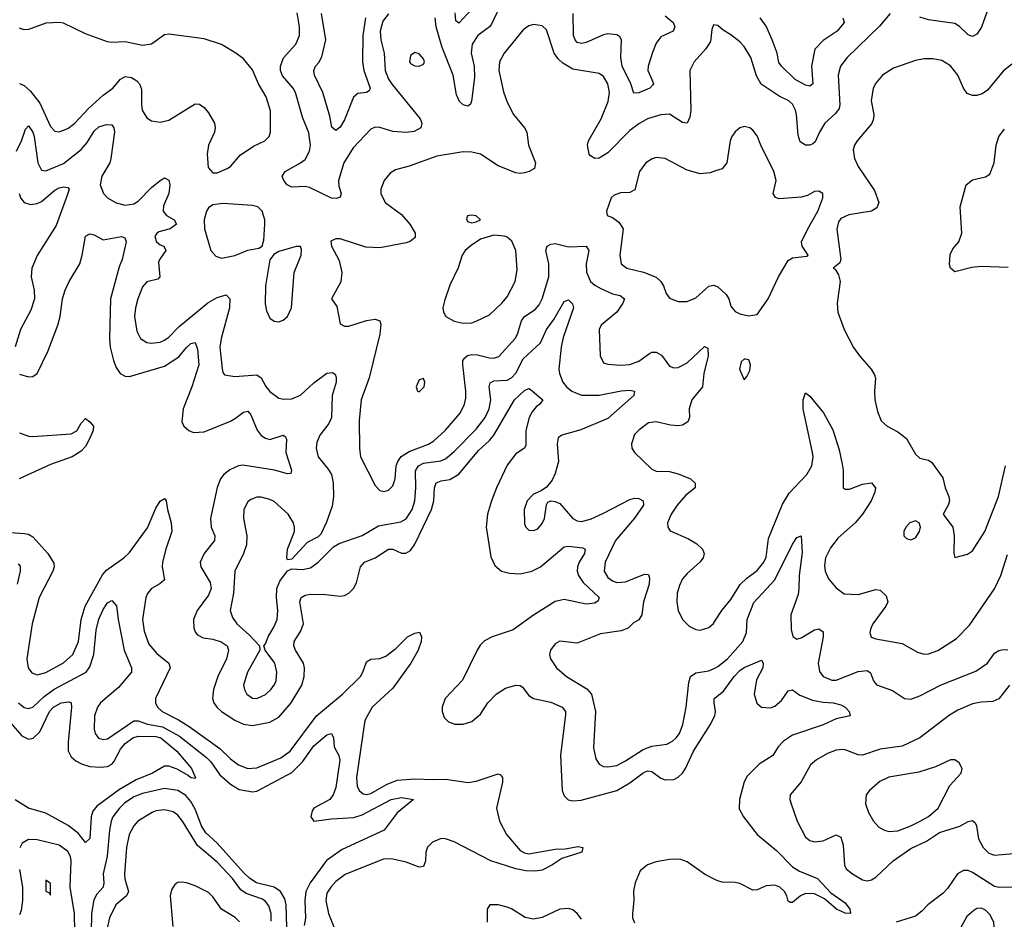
# Model space of a CAD drawing. Header units: inches. Extents: x 1649636 to 1815363, y 506543 to 641975.
# Tile 186 of 256: x 1736830 to 1741315, y 541864 to 545962. Entities that reach past the tile are written whole.
import ezdxf

# ---------------------------------------------------------------- set-up
doc = ezdxf.new("R2010")
doc.units = ezdxf.units.IN
doc.header["$MEASUREMENT"] = 0
doc.layers.add('B7534', color=7, linetype='Continuous')
doc.layers.add('B7544', color=7, linetype='Continuous')

msp = doc.modelspace()

# ---------------------------------------------------------------- linework, layer by layer
at = {"layer": 'B7534', "color": 5}
for points, elevation in [([(1739039.1, 546070), (1738978.7, 545941.3), (1738970, 545929.8), (1738916.8, 545890), (1738890.7, 545850), (1738886.2, 545810), (1738900.3, 545750), (1738901.9, 545698.1), (1738888.5, 545591.5), (1738883, 545577), (1738872.2, 545567.8), (1738850, 545574), (1738834, 545590), (1738820.4, 545620.4), (1738804.7, 545710), (1738755.4, 545835.4), (1738726.9, 545930), (1738722.1, 545970)], 440), ([(1738890.1, 546010), (1738830, 545946.3), (1738817.4, 545957.4), (1738813.7, 545993.7)], 420), ([(1738510, 545989), (1738483.9, 545956.1), (1738472.8, 545910), (1738475.9, 545870), (1738490.1, 545810.1), (1738494.6, 545730), (1738510, 545691.1), (1738526.6, 545666.6), (1738654.4, 545510), (1738662.4, 545490), (1738658, 545470), (1738626.8, 545453.2), (1738590, 545447.7), (1738530, 545452.8), (1738470, 545471.6), (1738450, 545472), (1738430, 545463.5), (1738350, 545378.5), (1738307, 545310), (1738281.9, 545230), (1738284.2, 545204.2), (1738294.7, 545170), (1738290, 545153.2), (1738272.3, 545147.7), (1738250, 545149.8), (1738150, 545197.7), (1738130, 545201.9), (1738070, 545198.5), (1738048.9, 545210), (1738033.8, 545230), (1738026.2, 545250), (1738038.9, 545270), (1738110, 545309.4), (1738130, 545325.8), (1738150, 545363.1), (1738155, 545390), (1738146.9, 545446.9), (1738118, 545518), (1738086.2, 545630), (1738075.8, 545650), (1738026.7, 545706.7), (1738018.5, 545730), (1738017.9, 545750), (1738031.9, 545788.1), (1738088.7, 545850), (1738105.3, 545890), (1738105.3, 545930), (1738093.8, 545993.8)], 440), ([(1738405.1, 545970), (1738393.5, 545890), (1738391.7, 545770), (1738397.8, 545730), (1738426.9, 545650), (1738421.5, 545638.5), (1738410, 545631), (1738370, 545626), (1738350.1, 545609.9), (1738310, 545505.7), (1738290, 545472.1), (1738270, 545457.7), (1738252.8, 545472.8), (1738243.2, 545523.2), (1738211.7, 545630), (1738173.6, 545710), (1738169.8, 545730), (1738177.8, 545750), (1738193.1, 545766.9), (1738207.2, 545792.8), (1738224.3, 545870), (1738204.7, 545990)], 420), ([(1739770, 545980.1), (1739807.1, 545950), (1739814, 545930), (1739806.3, 545910), (1739750, 545883.8), (1739730, 545855.1), (1739712.8, 545812.8), (1739692.3, 545750), (1739690.9, 545730), (1739710.2, 545690), (1739716.9, 545670), (1739714.5, 545665.5), (1739701.3, 545650), (1739650, 545629), (1739627.6, 545627.6), (1739613.9, 545670), (1739575, 545750), (1739569.1, 545790), (1739571.7, 545870), (1739564.4, 545884.4), (1739550, 545892.9), (1739510, 545897.2), (1739490, 545893.2), (1739410, 545858.9), (1739390, 545854.3), (1739370, 545858.4), (1739360.2, 545870), (1739353.1, 545890), (1739351, 545990)], 440), ([(1736830, 545672.1), (1736850, 545661.7), (1736877.4, 545637.4), (1736921.8, 545581.8), (1736970, 545475.6), (1736990, 545453.6), (1737010, 545451.1), (1737050, 545467), (1737081.2, 545490), (1737142.9, 545557.1), (1737210, 545618.4), (1737254.8, 545650), (1737290, 545691.7), (1737310, 545703.1), (1737339, 545699), (1737364.2, 545684.2), (1737376.4, 545670), (1737385.5, 545645.5), (1737384.6, 545575.4), (1737388.6, 545550), (1737410, 545515.8), (1737430, 545501.3), (1737470, 545494.9), (1737510, 545504.2), (1737630, 545578.8), (1737650, 545577.3), (1737670, 545562.8), (1737690, 545537.3), (1737717.6, 545490), (1737720.3, 545470), (1737717, 545450), (1737690.3, 545390), (1737683.6, 545350), (1737688.9, 545288.9), (1737710, 545264.9), (1737730, 545264.9), (1737775.5, 545284.5), (1737790, 545294), (1737834.7, 545345.3), (1737894.7, 545385.3), (1737947.3, 545410), (1737966.9, 545430), (1737972.7, 545450), (1737972.8, 545547.2), (1737953.6, 545610), (1737918.6, 545670), (1737890, 545733.6), (1737850, 545783.5), (1737815.1, 545810), (1737750, 545848.5), (1737670, 545874.7), (1737510, 545895.6), (1737490, 545893.6), (1737430, 545851.2), (1737390, 545845.3), (1737310, 545861), (1737250, 545858.2), (1737230, 545861.8), (1737130, 545897.4), (1737030, 545945.8), (1737010, 545949.8), (1736950, 545946.6), (1736870, 545917), (1736850, 545916.7), (1736830, 545923.9)], 460), ([(1740000, 545936.8), (1739990, 545938), (1739982.4, 545917.6), (1739977, 545863), (1739956, 545830), (1739902.3, 545770), (1739883.2, 545730), (1739888.1, 545550), (1739882.6, 545517.4), (1739870, 545491.5), (1739850, 545493.1), (1739790, 545531.4), (1739750, 545529.1), (1739690, 545509.9), (1739650, 545488.4), (1739610, 545457.3), (1739510, 545356.1), (1739470, 545332), (1739449.4, 545330), (1739430, 545341.3), (1739424.2, 545350), (1739417.1, 545390), (1739421.6, 545410), (1739478.5, 545510), (1739510.4, 545590), (1739516.9, 545630), (1739509.8, 545670), (1739490, 545703.1), (1739470, 545716.8), (1739350, 545737.4), (1739304.5, 545764.5), (1739283.7, 545783.7), (1739265.5, 545810), (1739230, 545916.3), (1739210, 545933.5), (1739170, 545939.8), (1739150, 545934.5), (1739123.4, 545916.6), (1739036.9, 545810), (1739016.5, 545770), (1739013, 545730), (1739033.9, 545633.9), (1739050, 545586.4), (1739079.1, 545530), (1739129.1, 545470), (1739140.2, 545450), (1739147.3, 545390), (1739180.2, 545310), (1739175.4, 545284.6), (1739150.6, 545270), (1739130, 545264.5), (1739110, 545261.4), (1739090, 545264.5), (1739010, 545295.8), (1738930, 545349.8), (1738890, 545358), (1738850, 545359.4), (1738730, 545340.6), (1738604.7, 545295.3), (1738542.3, 545277.7), (1738517.4, 545262.6), (1738490.4, 545230), (1738474.9, 545190), (1738475.6, 545170), (1738494.3, 545130), (1738570, 545074), (1738607.2, 545030), (1738631.6, 544990), (1738632, 544970), (1738608.4, 544951.6), (1738590, 544945), (1738470, 544922.6), (1738406.3, 544926.3), (1738290, 544964), (1738270, 544964.2), (1738247.3, 544952.7), (1738250.4, 544930), (1738284.9, 544864.9), (1738297.6, 544810), (1738292.7, 544767.3), (1738250.4, 544690), (1738274.9, 544654.9), (1738290, 544576), (1738310, 544565.5), (1738330, 544565.3), (1738410, 544591.6), (1738450, 544598), (1738470.3, 544590.3), (1738475.6, 544575.6), (1738471.2, 544530), (1738422.2, 544330), (1738386.4, 544230), (1738376, 544136), (1738377.6, 544010), (1738383.2, 543970), (1738450, 543839.3), (1738470, 543817.3), (1738490, 543812.3), (1738510, 543818.2), (1738530, 543838.3), (1738539.9, 543870), (1738545.5, 543930), (1738552.6, 543950), (1738567.8, 543972.2), (1738604.9, 543995.1), (1738691.7, 544028.3), (1738717.1, 544042.9), (1738768.4, 544090), (1738836.3, 544170), (1738856.3, 544210), (1738862, 544238), (1738862.5, 544270), (1738848.1, 544390), (1738849.2, 544410), (1738857.7, 544422.3), (1738870, 544432), (1738890, 544437), (1738915.8, 544435.8), (1738970, 544421.7), (1738990, 544420.5), (1739012.2, 544427.8), (1739087.4, 544510), (1739098.4, 544530), (1739116.5, 544590), (1739129.9, 544610), (1739177.8, 544642.2), (1739196.9, 544663.1), (1739210.4, 544690), (1739241.1, 544790), (1739240.9, 544850), (1739227.3, 544910), (1739232.2, 544930), (1739250, 544939.8), (1739270, 544942), (1739330, 544927.5), (1739410, 544930.2), (1739422.5, 544910), (1739411.3, 544850), (1739411.8, 544811.8), (1739431, 544770), (1739450, 544753), (1739477.5, 544737.5), (1739530, 544713), (1739565.9, 544705.9), (1739584.9, 544690), (1739577.1, 544670), (1739550.1, 544629.9), (1739478.4, 544570), (1739470.4, 544550), (1739474.9, 544430), (1739490, 544398.8), (1739510, 544393), (1739568.1, 544388.1), (1739610, 544391.3), (1739650, 544406.7), (1739698.4, 544441.6), (1739710, 544446.8), (1739730, 544447.5), (1739753.5, 544433.5), (1739790, 544384), (1739810, 544375.6), (1739830, 544377.1), (1739870, 544399.4), (1739950, 544472.6), (1739965.1, 544465.1), (1739966.3, 544430), (1739947, 544350), (1739940.2, 544290), (1739891.8, 544230), (1739880.2, 544190), (1739881.5, 544150), (1739874.4, 544130), (1739850, 544115.2), (1739830, 544111.2), (1739794.1, 544114.1), (1739730, 544129.8), (1739695.2, 544124.8), (1739650, 544092.8), (1739630, 544071.6), (1739616.5, 544030), (1739618.4, 544010), (1739630.4, 543990), (1739710, 543914.3), (1739730, 543905), (1739790, 543903.2), (1739830, 543893.4), (1739885.5, 543870), (1739906.7, 543850), (1739907.6, 543830), (1739864.4, 543795.6), (1739824.8, 543750), (1739797.1, 543710), (1739781.5, 543670), (1739782, 543650), (1739792.8, 543632.8), (1739876.6, 543596.6), (1739914.4, 543574.4), (1739940.3, 543550), (1739947.4, 543530), (1739943.1, 543510), (1739928.8, 543490), (1739870, 543439.7), (1739850, 543414.7), (1739835.4, 543384.6), (1739825.6, 543350), (1739822.9, 543310), (1739830.2, 543270), (1739849.3, 543229.3), (1739879.2, 543199.2), (1739910, 543184.2), (1739930, 543181.1), (1739970, 543193.4), (1739990, 543212), (1740000, 543227)], 460), ([(1736816.4, 545363.6), (1736839.1, 545410), (1736857.3, 545462.7), (1736870, 545478.9), (1736890, 545450.2), (1736895.5, 545430), (1736913.6, 545310), (1736930, 545277.3), (1736950, 545274.3), (1737030, 545306.8), (1737110, 545371.4), (1737137.4, 545402.6), (1737170, 545454), (1737190, 545474), (1737225.4, 545485.4), (1737250, 545483), (1737258.7, 545470), (1737262.8, 545450), (1737246, 545330), (1737240.8, 545310), (1737203.8, 545250), (1737197.2, 545210), (1737211.3, 545170), (1737230, 545151.3), (1737270, 545128.4), (1737310, 545117.5), (1737350, 545123.5), (1737370, 545135.9), (1737430, 545197.6), (1737470, 545230.3), (1737490, 545241.6), (1737510, 545230.8), (1737513.8, 545210), (1737510.2, 545170.2), (1737485.3, 545114.7), (1737484.3, 545090), (1737498.2, 545070), (1737534.2, 545050), (1737544.7, 545030), (1737515.6, 545010), (1737464.6, 544995.4), (1737452.9, 544987.1), (1737446.2, 544973.8), (1737453.8, 544950), (1737470, 544936.4), (1737487, 544930), (1737496.5, 544910), (1737468.3, 544871.7), (1737463.1, 544856.9), (1737468.5, 544790), (1737459.3, 544780.7), (1737410, 544767.2), (1737390, 544744.7), (1737368, 544690), (1737357.1, 544650), (1737352.6, 544610), (1737363.3, 544543.3), (1737380.9, 544510), (1737410, 544491.3), (1737428.6, 544488.6), (1737470, 544493.4), (1737490, 544502.2), (1737510, 544516.3), (1737556.2, 544563.8), (1737687.1, 544672.9), (1737730, 544696.8), (1737770, 544709.1), (1737788.1, 544690), (1737786.5, 544650), (1737747.5, 544510), (1737741.2, 544470), (1737752.1, 544372.1), (1737755.3, 544355.3), (1737763.5, 544343.5), (1737810, 544336), (1737910, 544344.7), (1737930.6, 544330.6), (1737950.8, 544290.8), (1737970, 544267.9), (1738010, 544238.6), (1738033.6, 544233.6), (1738070, 544235), (1738110, 544251.5), (1738170, 544308.1), (1738230, 544351.1), (1738255.5, 544355.5), (1738267.7, 544347.7), (1738272.5, 544332.5), (1738271.6, 544310), (1738253.1, 544250), (1738250.6, 544149.4), (1738238.1, 544121.9), (1738197.2, 544070), (1738184.2, 544035.8), (1738180.2, 544010), (1738189.3, 543970), (1738235.1, 543915.1), (1738250, 543890.3), (1738258.1, 543850), (1738259.8, 543790), (1738254, 543746), (1738227.7, 543672.3), (1738201.3, 543618.7), (1738190, 543606), (1738140.3, 543579.7), (1738070, 543504), (1738050, 543502), (1738046.6, 543510), (1738049.6, 543550), (1738081.3, 543630), (1738082.6, 543650), (1738077.7, 543670), (1738053.3, 543710), (1737990, 543767.2), (1737970, 543776.8), (1737930, 543786.2), (1737910, 543787.1), (1737883.2, 543776.8), (1737870, 543765.1), (1737851.7, 543730), (1737849, 543691), (1737864.5, 543610), (1737863.2, 543570), (1737849.4, 543530.6), (1737810.2, 543449.8), (1737804, 543350), (1737789.3, 543270), (1737799.1, 543239.1), (1737819.2, 543210), (1737877.7, 543157.7), (1737922.8, 543110), (1737924, 543090), (1737868.4, 542990), (1737850.2, 542930), (1737853.6, 542910), (1737864.4, 542890), (1737890, 542871.4), (1737910, 542869.3), (1737950, 542888.3), (1737974.6, 542910), (1737989.8, 542930), (1737998, 542950), (1738001, 542990), (1737992.3, 543030), (1737948, 543090), (1737942, 543110), (1737950, 543118), (1737961.3, 543150), (1737990, 543197), (1738003.7, 543230), (1738006.8, 543270), (1738000.2, 543330), (1738001.5, 543370), (1738015.5, 543404.5), (1738040.3, 543439.7), (1738050, 543451.3), (1738070, 543460.7), (1738117.7, 543457.7), (1738154.7, 543465.3), (1738189.6, 543490), (1738259.7, 543560.3), (1738284.8, 543575.2), (1738390, 543612.8), (1738464.2, 543655.8), (1738565.8, 543674.2), (1738590, 543688.5), (1738617.3, 543730), (1738629.4, 543770), (1738635, 543830), (1738633.1, 543906.9), (1738646.6, 543930), (1738670, 543941.1), (1738748.3, 543951.7), (1738770, 543961.8), (1738810, 543995.3), (1738910, 544096.8), (1738950, 544149.4), (1738969.4, 544190), (1738976.3, 544230), (1738969.4, 544290), (1738972.8, 544307.2), (1738990, 544317), (1739050, 544319.6), (1739071, 544330), (1739090, 544352.5), (1739123.5, 544416.5), (1739202.5, 544490), (1739229.3, 544550), (1739263.3, 544596.7), (1739310, 544678), (1739330, 544686.4), (1739347.8, 544667.8), (1739352.2, 544650), (1739305.5, 544514.5), (1739297, 544470), (1739286.7, 544370), (1739288.7, 544350), (1739304.8, 544310), (1739320.9, 544290), (1739345.5, 544270), (1739390, 544251.1), (1739470, 544251), (1739570, 544271.1), (1739610, 544273.8), (1739630.5, 544270), (1739627.2, 544250), (1739510, 544144.6), (1739385.7, 544094.3), (1739300.5, 544070), (1739283.6, 544056.4), (1739278.6, 544030), (1739284.6, 543950), (1739270, 543894.5), (1739256.4, 543863.6), (1739230, 543831.8), (1739204.9, 543815.1), (1739170, 543800.9), (1739141.6, 543770), (1739128.9, 543730), (1739130, 543664.7), (1739135.5, 543650), (1739150, 543637.1), (1739170, 543634.4), (1739190, 543643.1), (1739210, 543666.4), (1739220.4, 543690), (1739230, 543751.3), (1739236.2, 543763.8), (1739249.6, 543770.4), (1739270, 543767.2), (1739290, 543757.4), (1739350, 543690.2), (1739370, 543679), (1739390, 543675.5), (1739430, 543687.1), (1739490, 543713.2), (1739610, 543776.1), (1739630, 543783), (1739650, 543780.6), (1739670.3, 543770), (1739671, 543750), (1739630, 543691.7), (1739543.5, 543590), (1739497.3, 543490), (1739492.8, 543450), (1739510, 543421.2), (1739530, 543405.3), (1739550, 543397.7), (1739590, 543400.8), (1739676.4, 543436.4), (1739694.6, 543434.6), (1739698.5, 543418.5), (1739697, 543390), (1739672, 543310), (1739664.7, 543250), (1739650, 543228.4), (1739626.1, 543213.9), (1739601.3, 543190), (1739570, 543178.3), (1739476.3, 543163.7), (1739370, 543121.3), (1739290, 543131.5), (1739270, 543118), (1739247.7, 543090), (1739243, 543070), (1739248.4, 543050), (1739274.9, 543010), (1739320.4, 542970), (1739414.3, 542914.3), (1739435, 542890), (1739453.7, 542810), (1739444.2, 542644.2), (1739455.2, 542595.2), (1739470.2, 542570.2), (1739490, 542560.2), (1739510, 542558.5), (1739550, 542564.8), (1739590, 542585.1), (1739670, 542637.7), (1739710, 542651.8), (1739777.9, 542662.1), (1739804.5, 542675.5), (1739820.8, 542690), (1739835.4, 542710), (1739850.8, 542750.8), (1739866.2, 542830), (1739877.7, 542942.3), (1739886.3, 542970), (1739910, 542986.7), (1739970, 542996.3), (1740000, 543010)], 440), ([(1740000, 545273), (1739975.3, 545264.7), (1739930, 545260.3), (1739870, 545276.5), (1739770, 545329.8), (1739730, 545334.5), (1739711.2, 545328.8), (1739682, 545310), (1739654, 545270), (1739633, 545187), (1739610, 545175.1), (1739567, 545173), (1739538, 545162), (1739524, 545150), (1739502.8, 545090), (1739506.8, 545070), (1739530, 545061.1), (1739560, 545040), (1739579.2, 545010), (1739563.9, 544890), (1739570.4, 544850), (1739596.3, 544830), (1739671.3, 544811.3), (1739730, 544788.4), (1739751.3, 544770), (1739762.9, 544750), (1739774.3, 544714.3), (1739790, 544692.7), (1739830, 544677.6), (1739870, 544678.7), (1739910, 544694.6), (1739970, 544748.8), (1739990, 544753.1), (1740000, 544749)], 480), ([(1736827.9, 545170), (1736834.4, 545150), (1736850, 545129.4), (1736880, 545120), (1736910, 545124.6), (1736930, 545133.8), (1736990, 545184.8), (1737010, 545196.6), (1737030, 545200.9), (1737050, 545197.4), (1737055.2, 545190), (1737050.2, 545170.2), (1736995.8, 545024.2), (1736910, 544887.7), (1736885.3, 544830), (1736882.9, 544790), (1736895.4, 544730), (1736897.5, 544690), (1736881.2, 544638.8), (1736833.8, 544550), (1736810, 544471.8)], 420), ([(1736830, 544346.5), (1736870, 544334.4), (1736890, 544336.5), (1736910, 544350.3), (1736958.1, 544450), (1737004.6, 544570), (1737014.5, 544610), (1737024.6, 544690), (1737038, 544730), (1737056.1, 544770), (1737103.6, 544850), (1737115.2, 544890), (1737130, 544976.3), (1737150, 544986.7), (1737170, 544982.6), (1737210, 544959.1), (1737293.9, 544973.9), (1737308.8, 544968.8), (1737314.9, 544950), (1737297.6, 544870), (1737284, 544836), (1737244.4, 544690), (1737239.9, 544510), (1737242.9, 544470), (1737257.5, 544410), (1737270, 544378.3), (1737287.8, 544350), (1737310, 544337.5), (1737330, 544336), (1737490, 544383.4), (1737554.5, 544425.5), (1737590, 544469.3), (1737610, 544486.8), (1737630, 544491.1), (1737640.4, 544460.4), (1737645.6, 544390), (1737613.9, 544290), (1737575.1, 544190), (1737569.2, 544130), (1737577.6, 544110), (1737600.4, 544090), (1737622, 544082), (1737670, 544084.2), (1737790, 544133.6), (1737813.9, 544146.1), (1737850, 544174.5), (1737870, 544178), (1737882.5, 544162.5), (1737912.6, 544092.6), (1737930, 544068.4), (1737950, 544055.2), (1737970, 544050.2), (1738030, 544068.8), (1738041.3, 544061.3), (1738045.3, 544050), (1738042.2, 543990), (1738068.7, 543910), (1738064.9, 543895.1), (1738050, 543892.8), (1737990.4, 543910.4), (1737847.1, 543932.9), (1737826.7, 543930), (1737787.9, 543912.1), (1737760.2, 543890), (1737745.2, 543870), (1737729.6, 543830.4), (1737699.3, 543690), (1737702.7, 543650), (1737719.8, 543610), (1737718.3, 543590), (1737670.1, 543530), (1737653, 543490), (1737656.1, 543470), (1737698.3, 543398.3), (1737702.5, 543370), (1737690, 543339.8), (1737638, 543270), (1737622, 543230), (1737623.7, 543190), (1737631, 543170), (1737640.2, 543160.2), (1737666.2, 543146.2), (1737710, 543140.1), (1737748.2, 543128.2), (1737774.6, 543110), (1737781.3, 543090), (1737772.5, 543050), (1737733.1, 542970), (1737713.2, 542910), (1737708.9, 542870), (1737714.6, 542850), (1737728.2, 542830), (1737750.1, 542810.1), (1737810, 542771.1), (1737850, 542752.9), (1737890, 542747.2), (1737970, 542761.6), (1738010, 542784.1), (1738066.9, 542850), (1738114.8, 542930), (1738126.4, 542970), (1738127.9, 543010), (1738122.3, 543030), (1738086.5, 543090), (1738079.3, 543110), (1738081, 543130), (1738110, 543174.7), (1738122.3, 543210), (1738106.9, 543310), (1738111.9, 543330), (1738130, 543340.1), (1738155.6, 543344.4), (1738223.6, 543343.6), (1738290, 543335.4), (1738310, 543338.6), (1738330, 543349.1), (1738350.9, 543370), (1738363.7, 543396.3), (1738381.9, 543470), (1738400.9, 543490), (1738449.9, 543510.1), (1738510, 543550.1), (1738530, 543549.5), (1738570, 543532.4), (1738589, 543531), (1738610, 543543.5), (1738630, 543573.2), (1738705.8, 543730), (1738716.8, 543770), (1738720.1, 543830), (1738727.8, 543852.2), (1738750, 543861.8), (1738790, 543867.8), (1738830, 543891.7), (1738920.2, 543999.8), (1738970, 544045.5), (1738990, 544070), (1739084.1, 544230), (1739130, 544273), (1739150, 544281.7), (1739157.6, 544277.6), (1739213.7, 544230), (1739199.5, 544210), (1739182.3, 544197.7), (1739164.3, 544175.7), (1739151, 544150), (1739136.5, 544090), (1739136.3, 544023.7), (1739129.5, 544010.5), (1739090, 543984.1), (1739050, 543931.9), (1739001.9, 543830), (1738978.9, 543770), (1738961.4, 543710), (1738954.6, 543650), (1738975.7, 543515.7), (1738995.3, 543475.3), (1739025.3, 543450), (1739060.7, 543440.7), (1739110, 543438.2), (1739162.6, 543450), (1739203.2, 543470), (1739310, 543560.9), (1739330, 543563.9), (1739396, 543556), (1739406.7, 543550), (1739402.7, 543530), (1739378.7, 543490), (1739371.2, 543470), (1739370.1, 543450), (1739376.4, 543430), (1739397.3, 543397.3), (1739469.1, 543330), (1739465.5, 543314.5), (1739450, 543304.5), (1739410, 543299.8), (1739310, 543320.2), (1739270, 543311.1), (1739170, 543249.9), (1739077.4, 543182.6), (1738983.1, 543150), (1738947.6, 543132.4), (1738927.6, 543112.4), (1738914.2, 543090), (1738847.1, 542952.9), (1738767.9, 542870), (1738754.3, 542830), (1738754.9, 542810), (1738763.2, 542783.2), (1738783, 542763), (1738812.9, 542752.9), (1738850, 542752.8), (1738890, 542764.4), (1738930, 542798), (1738963.1, 542850), (1739000.8, 542890), (1739043.3, 542916.7), (1739090, 542930.7), (1739110, 542928.6), (1739120.6, 542920.6), (1739150, 542883.8), (1739170, 542869.5), (1739250, 542852.3), (1739301.3, 542830), (1739316, 542810), (1739316.6, 542796.6), (1739293.4, 542610), (1739301.8, 542450), (1739310, 542426), (1739327.9, 542407.9), (1739350, 542403.2), (1739387.1, 542407.1), (1739550, 542451), (1739610, 542485.3), (1739670, 542531.3), (1739690, 542539.5), (1739710, 542536.6), (1739750, 542507.3), (1739770, 542499.1), (1739810, 542500.4), (1739830, 542510.8), (1739850, 542529.4), (1739863.4, 542550), (1739899.7, 542630), (1739976, 542750), (1739996.1, 542790), (1740000, 542809)], 420), ([(1736830, 544079.8), (1736870, 544064.8), (1736890, 544063.3), (1737064.1, 544075.9), (1737090.9, 544089.1), (1737110, 544123.8), (1737130, 544144.9), (1737150.3, 544130), (1737166.5, 544110), (1737165.4, 544090), (1737150, 544055.8), (1737130, 544018), (1737110, 543996.5), (1737068.7, 543970), (1736970, 543935.4), (1736827.5, 543870)], 380), ([(1736790, 543626.2), (1736850, 543621.9), (1736870, 543617.9), (1736890, 543606.7), (1736957.7, 543530), (1736985.5, 543485.5), (1736987.5, 543470), (1736981.4, 543450), (1736919.1, 543330), (1736886.3, 543210), (1736863.4, 543050), (1736869.5, 543010), (1736886.2, 542986.2), (1736910, 542977.1), (1736950, 542987.5), (1737030, 543031.9), (1737071.7, 543070), (1737098.5, 543130), (1737110.3, 543230), (1737127.9, 543290), (1737207.4, 543432.6), (1737225.7, 543454.3), (1737304.9, 543510), (1737330, 543534.4), (1737412.6, 543647.4), (1737450, 543736.9), (1737470, 543768.9), (1737490, 543781.3), (1737497.3, 543770), (1737503, 543730), (1737519.8, 543670), (1737523.8, 543630), (1737496.4, 543550), (1737481.3, 543490), (1737479.9, 543470), (1737489.3, 543410), (1737468.2, 543391.8), (1737430, 543370.5), (1737411.8, 543348.2), (1737404.5, 543330), (1737389.6, 543230), (1737396.5, 543176.5), (1737417.8, 543117.8), (1737454.2, 543074.2), (1737510.2, 543030), (1737515.9, 543010), (1737449.4, 542870), (1737449.4, 542850), (1737458.3, 542830), (1737479, 542810), (1737553.1, 542773.1), (1737601.6, 542741.6), (1737742.5, 542642.5), (1737790, 542595), (1737826.8, 542566.8), (1737870, 542551.2), (1737910, 542554), (1738020.5, 542599.5), (1738062.7, 542630), (1738182.4, 542790), (1738300.2, 542890), (1738382.1, 542970), (1738394, 542990), (1738410, 543036.9), (1738430, 543048.2), (1738470, 543052.5), (1738497.8, 543062.2), (1738543.4, 543096.6), (1738596.2, 543150), (1738630, 543167), (1738651.6, 543171.6), (1738661.1, 543150), (1738658.8, 543130), (1738644.6, 543090), (1738612.5, 543030), (1738530, 542917), (1738436.2, 542830), (1738402.1, 542770), (1738364.3, 542510), (1738367.1, 542470), (1738375.9, 542450), (1738395.1, 542435.1), (1738410, 542431.5), (1738430, 542436.4), (1738501.6, 542478.4), (1738550, 542496.8), (1738630, 542504.2), (1738710, 542500.3), (1738770, 542502.7), (1738872.7, 542487.3), (1738910, 542492.9), (1739010, 542526.3), (1739021.1, 542521.1), (1739029.1, 542509.1), (1739029.1, 542489.1), (1739002.5, 542370), (1739016.4, 542310), (1739047.2, 542250), (1739110, 542177.3), (1739130, 542166), (1739150, 542162.5), (1739270, 542183.5), (1739314.9, 542185.1), (1739374.9, 542194.9), (1739396, 542190), (1739390.8, 542170), (1739299.7, 542140.3), (1739254.8, 542110), (1739210, 542088), (1739177.6, 542082.4), (1739135, 542085), (1739090, 542093.3), (1738975.8, 542130), (1738810, 542216.6), (1738770, 542230.5), (1738750, 542231.4), (1738710, 542215), (1738687.4, 542192.6), (1738680.5, 542170), (1738678.9, 542130), (1738670, 542103.5), (1738650, 542100.6), (1738590, 542123.4), (1738530, 542138.1), (1738490, 542139.1), (1738312.1, 542067.9), (1738270, 542036.3), (1738246.8, 542010), (1738230, 541983), (1738225, 541950), (1738236.5, 541890), (1738261, 541830)], 380), ([(1736823.8, 543483.8), (1736832.4, 543472.4), (1736832.3, 543450), (1736819.4, 543390)], 360), ([(1736825.3, 542850), (1736850, 542828), (1736870, 542823.5), (1736890, 542829.5), (1736941.8, 542878.2), (1736987.2, 542912.8), (1737133.6, 542990), (1737150, 543013.6), (1737167.5, 543070), (1737178.4, 543181.6), (1737190, 543230.3), (1737210, 543274.9), (1737230, 543304.9), (1737250, 543315.8), (1737271.1, 543291.1), (1737278.3, 543230), (1737306.3, 543090), (1737339.7, 543010), (1737339.7, 542990), (1737280.3, 542919.7), (1737197.8, 542850), (1737184.2, 542830), (1737171.3, 542790), (1737170.1, 542730.1), (1737174.3, 542710), (1737189.1, 542689.1), (1737210, 542682.7), (1737230, 542686.1), (1737350, 542767.1), (1737370, 542768.1), (1737412.5, 542752.5), (1737481.1, 542741.1), (1737558.2, 542698.2), (1737680.5, 542600.5), (1737700.5, 542580.5), (1737742.3, 542522.3), (1737790, 542479.3), (1737830, 542455.5), (1737890, 542444.1), (1737910, 542446.9), (1738070, 542531.8), (1738118.5, 542581.5), (1738170, 542654.4), (1738230, 542704.4), (1738250, 542710.6), (1738259.3, 542690), (1738262, 542650), (1738284.4, 542610), (1738288.9, 542588.9), (1738270, 542464.5), (1738258.3, 542430), (1738242.3, 542410), (1738170.4, 542370), (1738162.2, 542357.8), (1738156, 542330), (1738170, 542310.4), (1738250, 542321.7), (1738352.9, 542327.1), (1738390, 542339.9), (1738521.6, 542410), (1738570, 542418.6), (1738624.7, 542410), (1738550, 542348.7), (1738490.4, 542270), (1738299, 542181), (1738227.9, 542132.1), (1738153.1, 542030), (1738134.3, 541990), (1738128.7, 541948.7), (1738132, 541868), (1738125.3, 541834.7)], 360), ([(1740000, 542811.1), (1739992.9, 542850), (1739994, 542870), (1740000, 542874.7)], 420), ([(1736790, 542757.4), (1736840.1, 542700.1), (1736870, 542684.6), (1736891.2, 542688.8), (1736921.6, 542718.4), (1736966.7, 542810), (1736983.9, 542830), (1737018.4, 542850), (1737054.6, 542854.6), (1737064.9, 542850), (1737066.3, 542830), (1737050.7, 542670), (1737051.4, 542631.4), (1737064.2, 542604.2), (1737085.3, 542585.3), (1737111.3, 542571.3), (1737150, 542560.2), (1737196.6, 542556.6), (1737230, 542560.4), (1737250, 542570.1), (1737259.5, 542580.5), (1737290, 542638.4), (1737310, 542664.5), (1737345.6, 542690), (1737370, 542698), (1737450, 542696.4), (1737472.5, 542690), (1737545.8, 542630), (1737613, 542550), (1737631.8, 542508.2), (1737630, 542505.2), (1737610, 542507.6), (1737598.4, 542518.4), (1737547, 542547), (1737510, 542561), (1737490, 542561), (1737434.6, 542530), (1737361.5, 542498.5), (1737284.5, 542455.5), (1737181.4, 542378.6), (1737163, 542357), (1737156.1, 542330), (1737150, 542232.3), (1737130, 542213.3), (1737096, 542256), (1737051.1, 542291.1), (1736950, 542347.2), (1736870, 542369.2), (1736810, 542408.5)], 340), ([(1738047.7, 541827.7), (1738044.8, 541930), (1738037.3, 541957.3), (1738018.5, 541990), (1737989.9, 542009.9), (1737908.2, 542030), (1737878.1, 542050), (1737850, 542076.1), (1737730, 542209.9), (1737677.6, 542257.6), (1737658.9, 542290), (1737630, 542364.7), (1737610, 542399.9), (1737587.3, 542427.3), (1737550, 542450.3), (1737490, 542459.1), (1737390, 542436), (1737350, 542420.8), (1737308, 542392), (1737284.8, 542370), (1737255, 542330), (1737246.2, 542310), (1737238.9, 542270), (1737229.3, 542150.7), (1737210.6, 542070), (1737214, 542030), (1737210.1, 542010), (1737181.7, 541978.3), (1737168.3, 541951.7), (1737157.1, 541890), (1737155.2, 541804.8)], 360), ([(1737975.2, 541855.2), (1737975.4, 541890), (1737965, 541925), (1737950, 541945.2), (1737935.7, 541955.7), (1737861.8, 541981.8), (1737837.5, 541997.5), (1737799.9, 542050), (1737730, 542124.6), (1737640, 542200), (1737572.2, 542310), (1737550, 542337.3), (1737530, 542352.7), (1737490, 542362.8), (1737450, 542357.4), (1737433.1, 542350), (1737368.7, 542311.3), (1737350, 542289.8), (1737329.6, 542250), (1737316.9, 542190), (1737307.8, 542070), (1737308.6, 542048.6), (1737326.6, 541990), (1737316.8, 541970), (1737268.9, 541930), (1737239.2, 541870), (1737230.1, 541829.9)], 380), ([(1737084.2, 541644.2), (1737080.2, 541890), (1737060.7, 542010), (1737065.3, 542130), (1737061.9, 542150), (1737050, 542172.4), (1737010, 542201.1), (1736910, 542226), (1736870, 542226.8), (1736840.9, 542210), (1736830.2, 542189.8)], 360), ([(1740000, 542043.4), (1739949.9, 542069.9), (1739870, 542125.2), (1739837.6, 542137.6), (1739790, 542135.9), (1739730, 542125.2), (1739690, 542112.4), (1739656.3, 542083.7), (1739633.1, 542030), (1739626.9, 541993.1), (1739628.1, 541950), (1739621, 541890), (1739622, 541870), (1739630, 541847)], 420), ([(1736829.5, 542090.5), (1736843.1, 542010), (1736843.2, 541950), (1736836.9, 541903.1), (1736830, 541883.6)], 360), ([(1737831.3, 541851.3), (1737811.2, 541871.2), (1737750, 541910), (1737710, 541966.6), (1737690, 541985.2), (1737630, 542016.4), (1737590.2, 542029.8), (1737566.7, 542033.3), (1737550, 542030.9), (1737537.3, 542022.7), (1737521.9, 541998.1), (1737516.3, 541970), (1737528.5, 541831.5)], 420), ([(1739390, 541863.5), (1739369.9, 541889.9), (1739350, 541906.2), (1739330, 541913.4), (1739290, 541909.9), (1739210, 541871.8), (1739170, 541863.9), (1739132.4, 541872.4), (1739070, 541910.7), (1739050, 541918.4), (1739010, 541929.7), (1738972, 541930), (1738960.3, 541910), (1738959.7, 541850)], 420)]:
    msp.add_lwpolyline(points, dxfattribs=dict(at, elevation=elevation))
for points, elevation in [([(1738630, 545812.6), (1738610, 545799.5), (1738605.3, 545770), (1738610, 545763.1), (1738630, 545752.4), (1738649.5, 545750.5), (1738670, 545758.8), (1738673.7, 545770), (1738670, 545784), (1738650, 545807)], 460), ([(1737754.9, 545125.1), (1737710, 545119.3), (1737690, 545105.2), (1737680.5, 545090), (1737670.3, 545049.7), (1737671.7, 545010), (1737700.3, 544910), (1737724.2, 544884.2), (1737750, 544876), (1737810, 544888.3), (1737870, 544911.7), (1737918.9, 544921.1), (1737934, 544930), (1737942.5, 544957.5), (1737946.6, 545030), (1737946.6, 545050), (1737934.3, 545090), (1737915.1, 545110), (1737890, 545115.8)], 460), ([(1738887.7, 545072.3), (1738870, 545068), (1738865.5, 545054.5), (1738870, 545042.8), (1738890, 545037.3), (1738910, 545040.5), (1738929, 545050), (1738910, 545069)], 480), ([(1738990, 544979.8), (1738930, 544962.5), (1738886.1, 544933.9), (1738859.2, 544910), (1738846.4, 544890), (1738827.8, 544832.2), (1738790, 544752.3), (1738766.4, 544686.4), (1738757.6, 544650), (1738760.4, 544630), (1738770.8, 544610), (1738809, 544589), (1738850, 544579.6), (1738890, 544580.7), (1738910, 544588), (1738970, 544618.2), (1739026.9, 544670), (1739050, 544699.5), (1739086.6, 544770), (1739096.9, 544823.1), (1739090.7, 544910.7), (1739072.5, 544952.5), (1739050.7, 544970.7), (1739036.5, 544976.5)], 480), ([(1738090, 544929.6), (1738010, 544906), (1737987.3, 544892.7), (1737970, 544868), (1737950.3, 544750), (1737947.7, 544667.7), (1737955.1, 544635.1), (1737970, 544602.8), (1737988.7, 544588.7), (1738010, 544585.3), (1738030, 544592.7), (1738049.5, 544610), (1738068.3, 544650), (1738080.3, 544810), (1738111.9, 544890), (1738114.5, 544914.5), (1738109.3, 544929.3)], 460), ([(1738670, 544328), (1738650, 544322), (1738636, 544290), (1738642, 544270), (1738650, 544266.8), (1738672.3, 544290), (1738675.1, 544310)], 480), ([(1736950, 542042), (1736950, 541992), (1736964.7, 541984.7), (1736970, 541974), (1736970, 542026)], 380)]:
    msp.add_lwpolyline(points, close=True, dxfattribs=dict(at, elevation=elevation))
at = {"layer": 'B7544', "color": 5}
for points, elevation in [([(1741242.7, 546017.3), (1741211.6, 545928.4), (1741190, 545896.8), (1741170, 545885.3), (1741150, 545892.8), (1741111.3, 545931.3), (1741090, 545944.2), (1740970, 545961.7), (1740930, 545973.3)], 460), ([(1740796, 545990), (1740747.3, 545932.7), (1740600.2, 545790), (1740569.6, 545750.4), (1740558.8, 545710), (1740565.9, 545574.1), (1740562.5, 545557.5), (1740545.8, 545534.2), (1740498, 545490), (1740473.4, 545450), (1740453.8, 545406.2), (1740443.4, 545396.6), (1740430, 545390.9), (1740410, 545390.9), (1740386.1, 545406.1), (1740376.6, 545436.6), (1740369.3, 545530), (1740364.5, 545550), (1740350, 545577.6), (1740333.1, 545593.1), (1740290, 545613.3), (1740208.4, 545668.4), (1740186.2, 545706.2), (1740160.2, 545790), (1740130, 545839.7), (1740110, 545862), (1740070, 545893.5), (1740034.2, 545914.2), (1740010, 545935.6), (1740000, 545936.8)], 460), ([(1740579.5, 545970), (1740586, 545950), (1740554.3, 545910), (1740490, 545867.5), (1740452.1, 545827.9), (1740437.5, 545750), (1740442.8, 545670), (1740430, 545658.7), (1740410, 545663.7), (1740363.2, 545690), (1740299.8, 545750), (1740287.5, 545767.5), (1740279.9, 545810), (1740258.4, 545870), (1740230, 545932.9), (1740202.7, 545970)], 440), ([(1741350, 545759.5), (1741310, 545727.6), (1741239, 545641), (1741215.1, 545624.9), (1741190, 545616.4), (1741170, 545616.4), (1741146, 545626), (1741130, 545649.6), (1741104.2, 545710), (1741070, 545752.4), (1741030, 545775.6), (1740990, 545783.9), (1740950, 545783.9), (1740910, 545776.8), (1740810, 545741), (1740760.3, 545710), (1740730, 545673.3), (1740717.3, 545650), (1740708.2, 545591.8), (1740721.6, 545530), (1740719.7, 545510), (1740711.4, 545488.6), (1740645.3, 545410), (1740632.8, 545390), (1740627.1, 545370), (1740633.6, 545330), (1740650, 545292.7), (1740724.5, 545184.5), (1740743.8, 545130), (1740734.7, 545105.3), (1740711, 545090), (1740606.9, 545073.1), (1740570, 545056), (1740559.3, 545040.7), (1740552.5, 545007.5), (1740570.3, 544869.7), (1740565.5, 544854.5), (1740536, 544830), (1740544.9, 544824.9), (1740559.7, 544799.7), (1740567.8, 544770), (1740554, 544670), (1740557.3, 544630), (1740585.5, 544550), (1740628.7, 544468.7), (1740655.6, 544430), (1740708.9, 544370), (1740724.5, 544344.5), (1740729.1, 544329.1), (1740723.5, 544270), (1740725.2, 544230), (1740736.9, 544176.9), (1740754.8, 544134.8), (1740782.4, 544110), (1740830, 544084.4), (1740870, 544054.3), (1740910, 543982.4), (1740930, 543964.9), (1740970, 543955.8), (1740985.3, 543945.3), (1741035.1, 543875.1), (1741046.5, 543830), (1741062.8, 543790), (1741065.3, 543770), (1741059.6, 543750), (1741036.4, 543710), (1741080.3, 543650), (1741086.4, 543610), (1741084.9, 543530), (1741090, 543512), (1741147.1, 543527.1), (1741170, 543543), (1741226.9, 543630), (1741288.6, 543790), (1741321, 543930)], 480), ([(1740000, 544749), (1740010, 544744.9), (1740048.9, 544710), (1740060.3, 544690), (1740070, 544657.3), (1740090, 544633), (1740110, 544622.4), (1740150, 544612.7), (1740190, 544618.8), (1740239.6, 544690), (1740287.1, 544790), (1740330, 544865.5), (1740350, 544876.9), (1740415.6, 544884.4), (1740421.2, 544890), (1740395.1, 544930), (1740391.8, 544950), (1740419.6, 545010), (1740466, 545090), (1740488.7, 545150), (1740488.7, 545170), (1740470, 545181.2), (1740450, 545179.3), (1740418.7, 545161.3), (1740390, 545154.3), (1740290, 545145.4), (1740272.8, 545152.8), (1740262.4, 545170), (1740275.3, 545230), (1740265.6, 545270), (1740206.3, 545390), (1740190, 545432.7), (1740170, 545459.5), (1740156, 545470), (1740130, 545476.2), (1740110, 545469.3), (1740088.7, 545451.3), (1740073.4, 545430), (1740066, 545410), (1740052, 545310), (1740030, 545283), (1740000, 545273)], 480), ([(1741332.5, 544832.5), (1741210, 544838.3), (1741166.9, 544833.1), (1741090, 544812.8), (1741070, 544829.5), (1741066.2, 544846.2), (1741068.1, 544891.9), (1741081.5, 544918.5), (1741108.2, 544950), (1741121.1, 544990), (1741114.7, 545110), (1741141.7, 545210), (1741170, 545232.8), (1741230, 545246), (1741250, 545258), (1741268.5, 545310), (1741277.8, 545390), (1741290.5, 545429.5), (1741316.9, 545463.1)], 480), ([(1740000, 543227), (1740028.7, 543270), (1740070, 543320.8), (1740111.5, 543388.5), (1740141.8, 543418.2), (1740190, 543452.9), (1740219.9, 543490), (1740230, 543513.4), (1740241.2, 543598.8), (1740305.4, 543754.6), (1740335, 543805), (1740416.1, 543890), (1740438.4, 543930), (1740444.6, 543970), (1740441.9, 543990), (1740398.7, 544190), (1740398.9, 544230), (1740410, 544262.8), (1740430, 544247.7), (1740491.4, 544171.4), (1740533.8, 544093.8), (1740562.4, 544002.4), (1740577, 543937), (1740581.1, 543910), (1740581.3, 543830), (1740590, 543822.6), (1740610, 543822.8), (1740670, 543845.8), (1740710, 543851.6), (1740728.4, 543830), (1740726, 543810), (1740709.2, 543770), (1740670, 543709.8), (1740635.2, 543670), (1740558, 543602), (1740524.3, 543555.7), (1740501.5, 543510), (1740495.6, 543475.6), (1740498.5, 543450), (1740514.5, 543414.5), (1740550, 543373.4), (1740586.5, 543346.5), (1740650, 543344.1), (1740730, 543366.5), (1740750, 543363.1), (1740777.7, 543337.7), (1740784.4, 543310), (1740775.8, 543290), (1740716.9, 543210), (1740706.9, 543190), (1740702.3, 543170), (1740709.1, 543149.1), (1740730, 543140.9), (1740850, 543120.2), (1740920, 543080), (1740950, 543072.2), (1740970, 543073), (1741012.5, 543087.5), (1741097, 543143), (1741156.1, 543203.9), (1741271.3, 543368.7), (1741300.2, 543430), (1741330, 543524.9)], 460), ([(1740000, 543010), (1740010, 543014.6), (1740054.9, 543050), (1740124.3, 543130), (1740141.3, 543170), (1740144.1, 543230), (1740173.6, 543306.4), (1740270.3, 543409.7), (1740350, 543573.4), (1740370, 543602.4), (1740390, 543610.6), (1740394.7, 543534.7), (1740381.5, 543430), (1740379.8, 543370), (1740375.9, 543344.1), (1740343.2, 543250), (1740344.1, 543184.1), (1740351.6, 543151.6), (1740370, 543139.5), (1740390, 543145.8), (1740450, 543182.8), (1740470, 543186.3), (1740490, 543173.4), (1740490.2, 543150), (1740468.1, 543030), (1740473.2, 542993.2), (1740490, 542969.1), (1740530, 542952.8), (1740550, 542953.2), (1740650, 542993.2), (1740690, 542997.1), (1740706.4, 542986.4), (1740719.7, 542950), (1740732.5, 542932.5), (1740805.7, 542905.7), (1740860.7, 542870), (1740890, 542867.1), (1740930, 542881.1), (1741027.5, 542932.5), (1741185.2, 542994.8), (1741238.4, 543030), (1741270, 543076.4), (1741290, 543088), (1741310, 543092.7), (1741330.6, 543090.6)], 440), ([(1740000, 542874.7), (1740036.6, 542903.4), (1740085.1, 542970), (1740110, 542996.8), (1740130, 543011.5), (1740210, 543044.9), (1740217.4, 543030), (1740215.5, 543010), (1740186, 542954), (1740176.4, 542890), (1740188.6, 542848.6), (1740210, 542830.2), (1740250, 542826.6), (1740270, 542834.5), (1740300.3, 542859.7), (1740330, 542904.2), (1740350, 542909), (1740384.1, 542884.1), (1740442.1, 542862.1), (1740490, 542852.1), (1740536, 542850), (1740570, 542840.3), (1740590.4, 542830), (1740608, 542810), (1740613, 542790), (1740550, 542776.9), (1740490, 542748.9), (1740350, 542702.8), (1740310, 542675.9), (1740284.6, 542650), (1740260.8, 542610), (1740199.1, 542570), (1740144.5, 542515.5), (1740130.7, 542489.3), (1740109.4, 542410), (1740107.4, 542367.4), (1740127.5, 542330), (1740190, 542249.4), (1740277.2, 542177.2), (1740350, 542102.9), (1740383, 542083), (1740464.2, 542050), (1740524.4, 541984.4), (1740590, 541938.4), (1740611.8, 541910), (1740614.9, 541890), (1740590, 541892.1), (1740551.2, 541910), (1740496.1, 541956.1), (1740450, 541979.9), (1740410, 541980.9), (1740386.2, 541970), (1740350, 541940.5), (1740340.5, 541940.5), (1740330, 541946), (1740324.7, 541970), (1740314.1, 541990), (1740292.9, 542010), (1740270, 542018.5), (1740230, 542015.6), (1740190, 541997.3), (1740170, 541995.7), (1740110, 542027), (1740090, 542031.7), (1740030, 542032.6), (1740010, 542038.1), (1740000, 542043.4)], 420), ([(1741339.1, 542930), (1741290, 542868.2), (1741263.4, 542856.6), (1741210, 542853.3), (1741170, 542845), (1741103.3, 542816.7), (1741065.7, 542794.3), (1740930, 542690.5), (1740850, 542652.2), (1740750, 542638.8), (1740670, 542611.2), (1740650, 542612.6), (1740590, 542635.9), (1740576.8, 542636.8), (1740550, 542633.6), (1740510, 542619.1), (1740460.3, 542590), (1740432.4, 542567.6), (1740390, 542489.6), (1740340.5, 542430), (1740338, 542410), (1740344.4, 542390), (1740372.2, 542310), (1740410, 542238), (1740430, 542222), (1740450, 542216.1), (1740490, 542221.2), (1740550, 542247.8), (1740570, 542237.6), (1740582, 542202), (1740587.6, 542110), (1740594.2, 542094.2), (1740623.7, 542070), (1740670, 542043.8), (1740690, 542038.4), (1740710, 542042.7), (1740730, 542055.3), (1740809.3, 542130.7), (1740890, 542186.1), (1740960.5, 542219.5), (1741020.4, 542259.6), (1741112.8, 542287.2), (1741150, 542309.2), (1741170, 542314), (1741183.2, 542303.2), (1741189.1, 542290), (1741198.1, 542230), (1741218.7, 542190), (1741244.6, 542164.6), (1741270, 542155.8), (1741356.6, 542163.4)], 440), ([(1740000, 542809), (1740000.2, 542810), (1740000, 542811.1)], 420), ([(1741350, 542009.8), (1741291.9, 542008.1), (1741270, 542013.6), (1741170, 542077.3), (1741150, 542085.3), (1741130, 542086.1), (1741102, 542070), (1741056.8, 542003.2), (1741037.2, 541982.8), (1740967.5, 541930), (1740939.9, 541900.1), (1740910, 541878.2), (1740823.1, 541850)], 440)]:
    msp.add_lwpolyline(points, dxfattribs=dict(at, elevation=elevation))
for points, elevation in [([(1740136, 544416), (1740130, 544416), (1740116.8, 544403.2), (1740108.5, 544370), (1740130, 544322), (1740143.1, 544336.9), (1740155.5, 544364.5), (1740159, 544390), (1740152.1, 544412.1)], 480), ([(1740910, 543679), (1740884.7, 543670), (1740866, 543650), (1740858, 543630), (1740858, 543610), (1740870, 543598), (1740890, 543592), (1740910, 543602), (1740928.7, 543630), (1740933.2, 543650), (1740928, 543670)], 480), ([(1741070, 542589.5), (1741002.4, 542557.6), (1740925.8, 542534.2), (1740789.5, 542510.5), (1740748.9, 542491.1), (1740701.3, 542450), (1740686.4, 542430), (1740683.1, 542390), (1740696, 542350), (1740719.6, 542310), (1740743.4, 542283.4), (1740769.2, 542269.2), (1740790, 542263.2), (1740830, 542267.1), (1740890, 542288.8), (1740932.2, 542310), (1740970, 542331.9), (1741014.6, 542370), (1741066.5, 542473.5), (1741118, 542530), (1741123.7, 542550), (1741110, 542576), (1741090, 542589.4)], 460), ([(1741210, 541913.8), (1741190, 541912.1), (1741175.9, 541904.1), (1741144.4, 541875.6), (1741119, 541830), (1741098, 541770), (1741110.3, 541730), (1741132.2, 541710), (1741170, 541689.1), (1741210, 541688.7), (1741230, 541700.4), (1741241.8, 541718.2), (1741269.2, 541830), (1741267, 541850), (1741250, 541886), (1741230, 541905.3)], 460)]:
    msp.add_lwpolyline(points, close=True, dxfattribs=dict(at, elevation=elevation))

doc.saveas('drawing.dxf')
